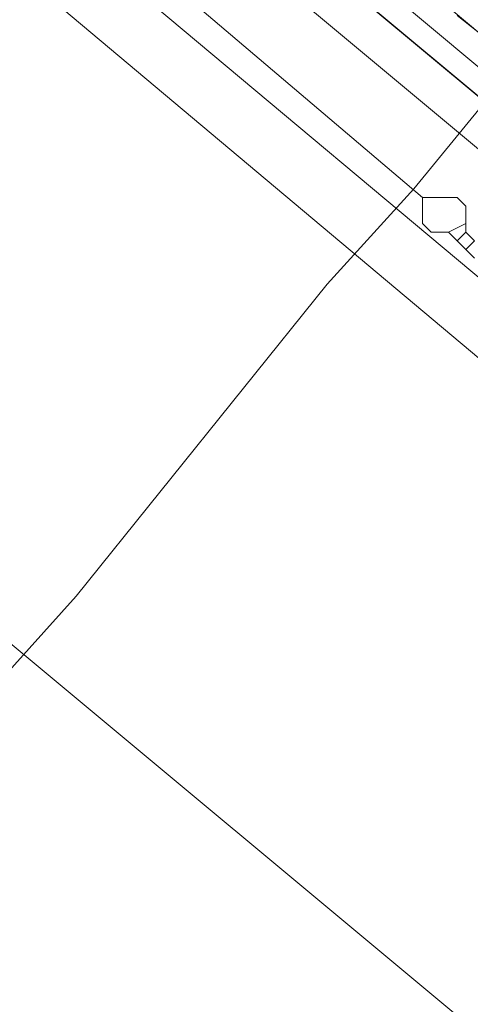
# Model space of a CAD drawing. Header units: metres. Extents: x 92810 to 93633, y 464687 to 465459.
# Tile 86 of 256: x 93176.07 to 93179.79, y 464717.03 to 464725.14. Entities that reach past the tile are written whole.
import ezdxf
from ezdxf.lldxf.tags import DXFTag

# ---------------------------------------------------------------- set-up
doc = ezdxf.new("R2010")
doc.units = ezdxf.units.M
for name, color, linetype, lineweight, transparency in [('B-OI-KL-DATA_KPN-G', 90, 'SI_B_DATA_KPN', 18, 0.4), ('B-OI-KL-DATA_PRORAIL-G', 90, 'SI_B_DATA_PRORAIL', 18, 0.4), ('B-OI-KL-DATA_ZIGGO BV-G', 90, 'SI_B_DATA_ZIGGO', 18, 0.4), ('B-OI-KL-ET_LS_LIANDER-G', 190, 'SI_B_ET_LS_LIANDER', 18, 0.4), ('B-OI-KL-ET_MS_LIANDER-G', 130, 'SI_B_ET_MS_LIANDER', 18, 0.4), ('B-OI-KL-GAS_LD_LIANDER-G', 30, 'SI_B_GAS_LD_LIANDER', 18, 0.4), ('B-WE-KL-ET_LS-G', 190, 'KL-LS-N', 18, 0.4)]:
    doc.layers.add(name, color=color, linetype=linetype, lineweight=lineweight, transparency=transparency)
doc.styles.get("Standard").update_dxf_attribs({"font": 'isocp.shx'})
tags = doc.linetypes.add('KL-LS-N', pattern='A,4,-1,[103,NLCS.SHX,S=0.75,R=0,X=0,Y=0],-1,4,-1,["L",Standard,S=1,R=0,X=0,Y=-0.5],-2', length=13).pattern_tags.tags
tags[18] = DXFTag(74, 10)
doc.linetypes.add('SI_B_DATA_KPN', pattern='A,5,-2,["KPN",Standard,S=1.5,R=0,X=-0.51,Y=-0.75],-8', length=15)
doc.linetypes.add('SI_B_DATA_PRORAIL', pattern='A,5,-2,["PRO-DATA",Standard,S=1.5,R=0,X=-0.51,Y=-0.75],-13', length=20)
doc.linetypes.add('SI_B_DATA_ZIGGO', pattern='A,5,-2,["ZIGGO",Standard,S=1.5,R=0,X=-0.51,Y=-0.75],-9', length=16)
doc.linetypes.add('SI_B_ET_LS_LIANDER', pattern='A,5,-2,["LI-LS",Standard,S=1.5,R=0,X=-0.51,Y=-0.75],-10', length=17)
doc.linetypes.add('SI_B_ET_MS_LIANDER', pattern='A,5,-2,["LI-MS",Standard,S=1.5,R=0,X=-0.51,Y=-0.75],-10', length=17)
doc.linetypes.add('SI_B_GAS_LD_LIANDER', pattern='A,5,-2,["LI-G-LD",Standard,S=1.5,R=0,X=-0.51,Y=-0.75],-11', length=18)

msp = doc.modelspace()

# ---------------------------------------------------------------- linework, layer by layer
at = {"layer": 'B-OI-KL-DATA_KPN-G', "flags": 128}
for points in [[(93164.0357, 464737.25), (93188.3929, 464716.9643), (93189.8214, 464715.9643)], [(93163.5357, 464736.6786), (93186.3214, 464717.6071), (93186.5357, 464717.25), (93186.9643, 464717.1071)]]:
    msp.add_lwpolyline(points, dxfattribs=at)
at = {"layer": 'B-OI-KL-DATA_PRORAIL-G', "flags": 128}
msp.add_lwpolyline([(93226.4643, 464780.8214), (93226.3929, 464780.5357), (93226.1786, 464780.3214), (93219.25, 464772.25), (93214.0357, 464765.8214), (93212.6071, 464764.1786), (93201.4643, 464750.8214), (93196.25, 464744.3214), (93192.6071, 464739.9643), (93179.3214, 464723.75), (93178.6071, 464722.9643), (93176.5357, 464720.3929), (93175.25, 464718.9643), (93170.0357, 464712.9643), (93166.9643, 464709.3214), (93165.3929, 464707.3214), (93164.9643, 464706.8929), (93151.8929, 464691.4643), (93151.8929, 464691.3214), (93151.6071, 464691.3214)], dxfattribs=at)
at = {"layer": 'B-OI-KL-DATA_ZIGGO BV-G', "flags": 128}
for points in [[(93193.8076, 464712.9022), (93149.26, 464749.967), (93134.543, 464762.296), (93126.008, 464769.806)], [(93193.8059, 464712.9), (93149.26, 464749.967)]]:
    msp.add_lwpolyline(points, dxfattribs=at)
at = {"layer": 'B-OI-KL-ET_LS_LIANDER-G'}
for p, q in [((93132.1071, 464756.5357), (93183.25, 464713.9643)), ((93179.6786, 464725.1786), (93180.0357, 464724.8929))]:
    msp.add_line(p, q, dxfattribs=at)
at = {"layer": 'B-OI-KL-ET_MS_LIANDER-G', "flags": 128}
msp.add_lwpolyline([(93161.25, 464740.6071), (93184.8929, 464720.8214)], dxfattribs=at)
at = {"layer": 'B-OI-KL-GAS_LD_LIANDER-G'}
msp.add_line((93179.75, 464723.6071), (93179.75, 464723.3929), dxfattribs=at)
at = {"layer": 'B-OI-KL-GAS_LD_LIANDER-G', "flags": 128}
for points in [[(93138.75, 464757.4643), (93138.75, 464757.3214), (93173.6786, 464727.5357), (93192.75, 464711.5357)], [(93159.3214, 464740.75), (93171.8214, 464730.1786), (93173.75, 464728.4643), (93179.3929, 464723.6786)], [(93179.3929, 464723.6786), (93179.6786, 464723.6786), (93179.75, 464723.6071)], [(93179.3929, 464723.6786), (93179.3929, 464723.4643), (93179.4643, 464723.3929), (93179.6071, 464723.3929)], [(93179.75, 464723.4643), (93179.6071, 464723.3929)], [(93179.6071, 464723.3929), (93179.6786, 464723.3214)], [(93179.75, 464723.3929), (93179.6786, 464723.3214)], [(93179.75, 464723.3929), (93179.8214, 464723.3214)], [(93179.6786, 464723.3214), (93179.8214, 464723.1786)], [(93179.8214, 464723.3214), (93179.75, 464723.25)]]:
    msp.add_lwpolyline(points, dxfattribs=at)
at = {"layer": 'B-WE-KL-ET_LS-G'}
msp.add_lwpolyline([(93138.4185, 464759.2948), (93193.9098, 464713.0359)], dxfattribs=at)

doc.saveas('drawing.dxf')
